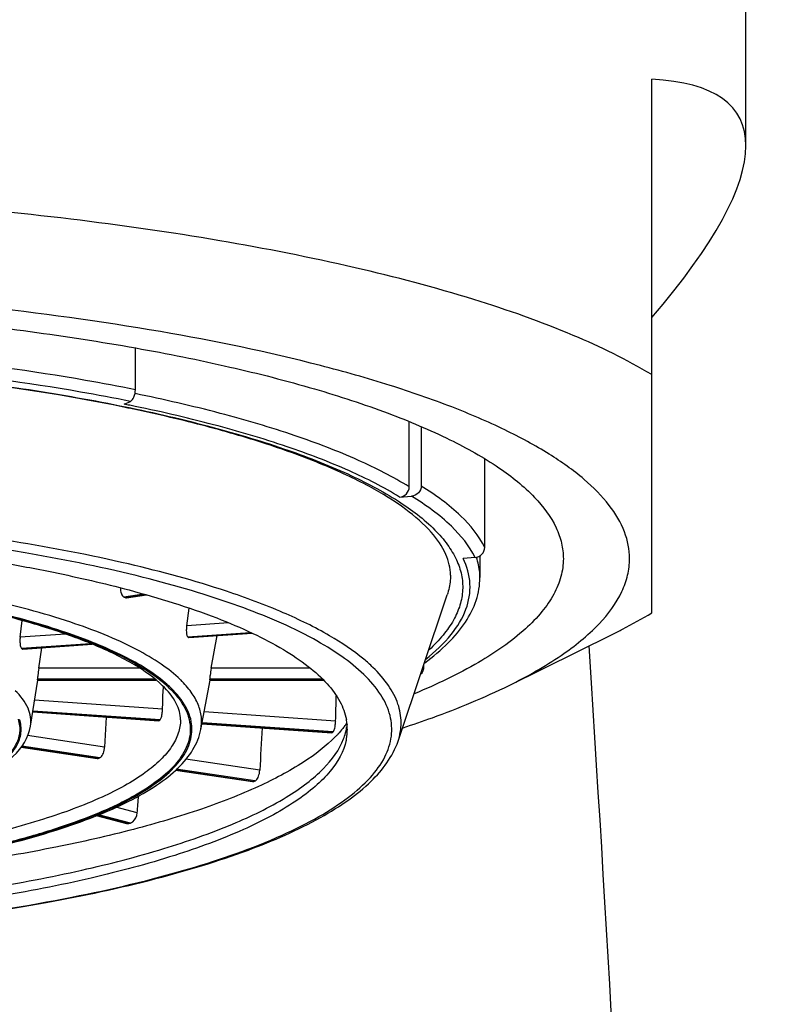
# Model space of a CAD drawing. Header units: millimetres. Extents: x 200 to 737, y 223 to 739.
# Tile 11 of 15: x 377.6 to 385.32, y 667.06 to 677.09. Entities that reach past the tile are written whole.
import ezdxf

# ---------------------------------------------------------------- set-up
doc = ezdxf.new("R2010")
doc.units = ezdxf.units.MM
doc.header["$LTSCALE"] = 65.395
doc.layers.get('0').update_dxf_attribs({"linetype": 'CONTINUOUS'})

msp = doc.modelspace()

# ---------------------------------------------------------------- linework, layer by layer
at = {"color": 7, "linetype": 'CONTINUOUS'}
for p, q in [((385.001, 675.809), (385.001, 678.839)), ((384.041, 671.05), (384.041, 676.487)), ((378.781, 673.325), (378.781, 673.748)), ((378.668, 673.178), (378.731, 673.206)), ((381.571, 672.335), (381.571, 673)), ((381.693, 672.947), (381.693, 672.343)), ((382.34, 671.718), (382.34, 672.618)), ((381.473, 672.231), (381.595, 672.24)), ((382.242, 671.615), (382.12, 671.606)), ((382.291, 671.631), (382.291, 671.41)), ((378.691, 671.204), (378.893, 671.235)), ((381.457, 669.743), (381.957, 671.234)), ((379.304, 670.919), (379.33, 671.099)), ((377.607, 670.802), (377.627, 670.972)), ((379.327, 670.799), (379.97, 670.844)), ((379.317, 670.805), (379.314, 670.808)), ((379.32, 670.802), (379.317, 670.805)), ((379.553, 670.486), (379.614, 670.819)), ((382.588, 670.312), (383.638, 670.83)), ((377.623, 670.688), (377.621, 670.69)), ((377.626, 670.685), (377.623, 670.688)), ((377.633, 670.682), (378.342, 670.731)), ((377.796, 670.486), (377.828, 670.695)), ((377.796, 670.486), (377.828, 670.695)), ((381.716, 670.514), (381.716, 670.491)), ((377.712, 669.897), (377.787, 670.365)), ((377.785, 670.365), (378.991, 670.365)), ((379.448, 669.862), (379.544, 670.364)), ((379.538, 670.365), (380.696, 670.365)), ((379.064, 670.303), (379.062, 670.239)), ((377.735, 670.041), (379.021, 669.952)), ((378.484, 669.989), (378.468, 669.683)), ((379.46, 669.922), (380.783, 669.83)), ((380.937, 669.918), (380.938, 669.914)), ((380.938, 669.918), (380.939, 669.914)), ((377.617, 669.684), (378.393, 669.568)), ((379.189, 669.449), (379.974, 669.332)), ((378.382, 668.985), (378.69, 668.905)), ((378.715, 668.905), (378.73, 668.909))]:
    msp.add_line(p, q, dxfattribs=at)
at = {"color": 9, "linetype": 'CONTINUOUS'}
for p, q in [((378.867, 671.242), (378.665, 671.211)), ((378.676, 671.207), (378.882, 671.237)), ((379.73, 670.949), (379.304, 670.919)), ((378.07, 670.834), (377.607, 670.802)), ((379.314, 670.808), (379.951, 670.852)), ((379.963, 670.847), (379.32, 670.802)), ((377.621, 670.69), (378.323, 670.739)), ((378.334, 670.734), (377.626, 670.685)), ((383.427, 670.338), (383.403, 670.714)), ((378.824, 670.486), (377.796, 670.486)), ((380.56, 670.486), (379.553, 670.486)), ((378.98, 670.374), (377.784, 670.374)), ((377.784, 670.369), (378.986, 670.369)), ((380.689, 670.374), (379.538, 670.374)), ((379.538, 670.369), (380.693, 670.369)), ((379.058, 670.071), (377.755, 670.162)), ((377.736, 670.045), (379.028, 669.955)), ((379.033, 669.961), (377.737, 670.05)), ((380.821, 669.949), (379.483, 670.042)), ((380.796, 669.838), (379.461, 669.931)), ((379.46, 669.925), (380.79, 669.833)), ((378.468, 669.683), (377.683, 669.8)), ((377.62, 669.688), (378.408, 669.57)), ((378.419, 669.575), (377.623, 669.694)), ((380.048, 669.447), (379.296, 669.559)), ((379.193, 669.453), (379.989, 669.334)), ((379.999, 669.339), (379.198, 669.458)), ((378.8, 669.013), (378.581, 669.07)), ((378.393, 668.989), (378.715, 668.905)), ((378.73, 668.909), (378.405, 668.994))]:
    msp.add_line(p, q, dxfattribs=at)
at = {"color": 7, "linetype": 'CONTINUOUS'}
for centre, radius, start, end in [((375.124, 655.899), 17.607, 78.217, 78.4008), ((376.988, 667.455), 4.114, 65.7721, 65.9357), ((379.629, 670.872), 0.328, 171.6564, 178.1067), ((377.932, 670.764), 0.327, 173.3529, 179.783), ((380.193, 672.638), 2.598, 305.9755, 306.2404), ((377.468, 670.371), 0.316, 359.4971, 0.5029), ((379.104, 670.371), 0.434, 359.6333, 0.3667), ((333.435, 671.304), 45.64, 358.4515, 358.662), ((266.156, 673.049), 114.707, 358.45126, 358.57839), ((378.64, 670.083), 0.418, 353.4634, 358.4346), ((378.258, 670.757), 1.112, 313.8082, 314.2058), ((380.409, 669.96), 0.413, 353.3659, 358.4067), ((380.397, 669.863), 0.544, 5.8673, 10.6936), ((379.793, 670.871), 1.44, 313.8536, 314.1605), ((380.14, 670.489), 0.974, 322.2381, 324.9618), ((380.392, 669.97), 0.549, 349.2593, 351.7694), ((380.404, 669.865), 0.537, 349.3663, 359.9535), ((380.41, 669.864), 0.53, 0.0125, 5.3711), ((379.897, 670.696), 1.294, 315.6361, 317.1304), ((380.385, 669.868), 0.556, 348.215, 349.3945), ((376.808, 673.154), 3.925, 294.0604, 294.2319), ((377.914, 673.976), 5.085, 294.0799, 294.2123), ((297.25, 675.532), 81.81, 355.43, 355.55151)]:
    msp.add_arc(centre, radius, start, end, dxfattribs=at)
at = {"color": 9, "linetype": 'CONTINUOUS'}
for centre, radius, start, end in [((375.073, 655.32), 18.215, 78.4402, 78.6191), ((378.285, 669.396), 1.236, 46.0483, 49.6428), ((378.449, 669.554), 1.136, 45.6511, 45.9934), ((378.282, 669.409), 1.217, 46.034, 49.1395)]:
    msp.add_arc(centre, radius, start, end, dxfattribs=at)
at = {"color": 7, "linetype": 'CONTINUOUS'}
msp.add_ellipse((373.066, 669.153), major_axis=(11.858, 6.964), ratio=0.194963, start_param=5.765352, end_param=6.573004, dxfattribs=at)
for points, knots in [([(384.041, 673.478), (383.786, 673.632), (383.192, 673.919), (382.178, 674.276), (380.972, 674.592), (379.601, 674.862), (378.092, 675.078), (375.901, 675.291), (373.066, 675.395), (370.23, 675.291), (368.04, 675.078), (366.531, 674.862), (365.159, 674.592), (363.954, 674.276), (362.94, 673.919), (362.345, 673.632), (362.091, 673.478)], [0, 0, 0, 0, 0.039755, 0.087767, 0.143495, 0.206056, 0.274335, 0.347044, 0.5, 0.652956, 0.725665, 0.793944, 0.856505, 0.912233, 0.960245, 1, 1, 1, 1]), ([(383.816, 671.603), (383.816, 671.696), (383.776, 671.893), (383.608, 672.17), (383.342, 672.435), (382.981, 672.689), (382.527, 672.933), (381.983, 673.165), (381.355, 673.382), (380.371, 673.66), (378.972, 673.948), (377.133, 674.197), (375.139, 674.351), (373.066, 674.403), (370.993, 674.351), (368.999, 674.197), (367.16, 673.948), (365.761, 673.66), (364.777, 673.382), (364.148, 673.165), (363.605, 672.933), (363.151, 672.689), (362.789, 672.435), (362.524, 672.17), (362.356, 671.893), (362.316, 671.696), (362.316, 671.603)], [0, 0, 0, 0, 0.011999, 0.025459, 0.041392, 0.060355, 0.082584, 0.108122, 0.136897, 0.168749, 0.240745, 0.321856, 0.409305, 0.5, 0.590694, 0.678144, 0.759255, 0.83125, 0.863102, 0.891877, 0.917416, 0.939644, 0.958607, 0.974541, 0.988001, 1, 1, 1, 1]), ([(369.459, 674.038), (370.245, 674.116), (371.845, 674.216), (374.239, 674.218), (376.565, 674.075), (378.07, 673.877), (378.785, 673.75)], [0, 0, 0, 0, 0.253212, 0.513667, 0.767163, 1, 1, 1, 1]), ([(378.785, 673.75), (379.106, 673.693), (379.717, 673.57), (380.576, 673.351), (381.326, 673.107), (381.958, 672.842), (382.464, 672.56), (382.839, 672.263), (383.048, 671.987), (383.128, 671.765), (383.141, 671.656), (383.141, 671.603)], [0, 0, 0, 0, 0.191932, 0.366472, 0.521681, 0.65616, 0.769294, 0.861703, 0.936234, 0.968886, 1, 1, 1, 1]), ([(378.664, 673.147), (378.075, 673.268), (376.822, 673.461), (374.865, 673.625), (372.811, 673.671), (371.422, 673.62), (370.732, 673.572)], [0, 0, 0, 0, 0.226406, 0.477053, 0.739347, 1, 1, 1, 1]), ([(378.731, 673.206), (378.748, 673.214), (378.773, 673.256), (378.781, 673.3), (378.781, 673.325)], [0, 0, 0, 0, 0.425284, 1, 1, 1, 1]), ([(381.991, 671.434), (381.991, 671.506), (381.952, 671.67), (381.787, 671.9), (381.519, 672.131), (381.145, 672.359), (380.669, 672.578), (380.098, 672.785), (379.438, 672.975), (378.968, 673.084), (378.719, 673.135)], [0, 0, 0, 0, 0.056332, 0.126395, 0.216989, 0.330237, 0.466212, 0.62412, 0.802633, 1, 1, 1, 1]), ([(381.693, 672.343), (381.693, 672.318), (381.671, 672.266), (381.621, 672.241), (381.595, 672.24)], [0, 0, 0, 0, 0.499477, 1, 1, 1, 1]), ([(381.473, 672.231), (381.499, 672.233), (381.549, 672.257), (381.571, 672.309), (381.571, 672.335)], [0, 0, 0, 0, 0.500522, 1, 1, 1, 1]), ([(376.203, 671.734), (376.331, 671.719), (376.822, 671.66), (377.311, 671.585), (377.671, 671.518)], [0, 0, 0, 0, 0.26017, 1, 1, 1, 1]), ([(382.242, 671.615), (382.268, 671.616), (382.318, 671.641), (382.34, 671.693), (382.34, 671.718)], [0, 0, 0, 0, 0.500519, 1, 1, 1, 1]), ([(383.141, 671.603), (383.141, 671.542), (383.123, 671.416), (383.047, 671.232), (382.922, 671.052), (382.677, 670.802), (382.244, 670.508), (381.847, 670.32), (381.623, 670.227)], [0, 0, 0, 0, 0.084938, 0.175345, 0.275627, 0.388917, 0.661285, 1, 1, 1, 1]), ([(382.588, 670.312), (382.771, 670.402), (383.097, 670.584), (383.495, 670.901), (383.717, 671.194), (383.802, 671.431), (383.816, 671.547), (383.816, 671.603)], [0, 0, 0, 0, 0.328887, 0.597591, 0.81441, 0.909436, 1, 1, 1, 1]), ([(377.671, 671.518), (377.763, 671.501), (378.114, 671.432), (378.462, 671.352), (378.717, 671.284)], [0, 0, 0, 0, 0.262474, 1, 1, 1, 1]), ([(381.729, 670.543), (381.813, 670.604), (381.965, 670.73), (382.147, 670.943), (382.263, 671.17), (382.291, 671.332), (382.291, 671.41)], [0, 0, 0, 0, 0.292152, 0.549622, 0.780976, 1, 1, 1, 1]), ([(381.991, 671.434), (381.991, 671.417), (381.988, 671.35), (381.974, 671.282), (381.957, 671.234)], [0, 0, 0, 0, 0.246435, 1, 1, 1, 1]), ([(378.628, 671.305), (378.628, 671.285), (378.632, 671.251), (378.652, 671.217), (378.665, 671.211)], [0, 0, 0, 0, 0.58266, 1, 1, 1, 1]), ([(378.717, 671.284), (379.019, 671.203), (379.446, 671.072), (379.965, 670.853), (380.279, 670.689), (380.535, 670.519), (380.732, 670.343), (380.869, 670.16), (380.919, 670.028), (380.931, 669.964)], [0, 0, 0, 0, 0.350309, 0.499951, 0.631898, 0.746265, 0.843979, 0.9272, 1, 1, 1, 1]), ([(379.058, 670.309), (378.973, 670.391), (378.748, 670.548), (378.333, 670.746), (377.804, 670.93), (377.412, 671.032), (377.199, 671.08)], [0, 0, 0, 0, 0.17431, 0.40084, 0.677518, 1, 1, 1, 1]), ([(383.638, 670.83), (383.674, 670.848), (383.81, 670.917), (383.944, 670.992), (384.041, 671.05)], [0, 0, 0, 0, 0.261302, 1, 1, 1, 1]), ([(379.3, 670.882), (379.3, 670.867), (379.301, 670.842), (379.307, 670.815), (379.314, 670.808)], [0, 0, 0, 0, 0.617542, 1, 1, 1, 1]), ([(377.605, 670.765), (377.605, 670.749), (377.607, 670.724), (377.613, 670.697), (377.621, 670.69)], [0, 0, 0, 0, 0.616809, 1, 1, 1, 1]), ([(377.796, 670.486), (377.793, 670.463), (377.789, 670.426), (377.784, 670.388), (377.784, 670.374)], [0, 0, 0, 0, 0.624467, 1, 1, 1, 1]), ([(379.553, 670.486), (379.549, 670.463), (379.544, 670.426), (379.538, 670.388), (379.538, 670.374)], [0, 0, 0, 0, 0.624139, 1, 1, 1, 1]), ([(381.716, 670.491), (381.716, 670.484), (381.713, 670.459), (381.7, 670.434), (381.685, 670.422)], [0, 0, 0, 0, 0.266903, 1, 1, 1, 1]), ([(377.784, 670.369), (377.784, 670.368), (377.784, 670.367), (377.784, 670.365), (377.785, 670.365)], [0, 0, 0, 0, 0.735578, 1, 1, 1, 1]), ([(379.538, 670.369), (379.538, 670.368), (379.538, 670.367), (379.538, 670.365), (379.538, 670.365)], [0, 0, 0, 0, 0.727486, 1, 1, 1, 1]), ([(379.241, 669.961), (379.241, 670.018), (379.201, 670.153), (379.113, 670.256), (379.058, 670.309)], [0, 0, 0, 0, 0.428869, 1, 1, 1, 1]), ([(381.508, 669.881), (381.608, 669.913), (381.975, 670.039), (382.335, 670.187), (382.588, 670.312)], [0, 0, 0, 0, 0.271469, 1, 1, 1, 1]), ([(379.033, 669.961), (379.04, 669.968), (379.049, 669.994), (379.054, 670.019), (379.055, 670.035)], [0, 0, 0, 0, 0.38454, 1, 1, 1, 1]), ([(376.107, 668.982), (376.32, 669.031), (376.623, 669.112), (376.996, 669.254), (377.364, 669.428), (377.675, 669.661), (377.712, 669.897)], [0, 0, 0, 0, 0.345027, 0.49318, 0.624456, 1, 1, 1, 1]), ([(377.016, 668.591), (377.339, 668.658), (377.797, 668.771), (378.36, 668.968), (378.704, 669.119), (378.989, 669.281), (379.213, 669.455), (379.374, 669.645), (379.434, 669.79), (379.448, 669.862)], [0, 0, 0, 0, 0.346445, 0.495223, 0.626608, 0.740723, 0.838729, 0.923557, 1, 1, 1, 1]), ([(380.796, 669.838), (380.803, 669.845), (380.812, 669.872), (380.817, 669.897), (380.818, 669.913)], [0, 0, 0, 0, 0.384675, 1, 1, 1, 1]), ([(380.91, 669.892), (380.905, 669.886), (380.884, 669.86), (380.862, 669.834), (380.845, 669.815)], [0, 0, 0, 0, 0.243747, 1, 1, 1, 1]), ([(380.903, 669.769), (380.906, 669.777), (380.918, 669.809), (380.927, 669.842), (380.931, 669.867)], [0, 0, 0, 0, 0.254646, 1, 1, 1, 1]), ([(364.953, 669.331), (365.024, 669.263), (365.19, 669.129), (365.6, 668.877), (366.257, 668.596), (367.198, 668.313), (368.311, 668.077), (369.566, 667.893), (371.409, 667.722), (373.316, 667.682), (375.219, 667.768), (376.578, 667.894), (377.831, 668.079), (378.943, 668.316), (379.882, 668.598), (380.537, 668.88), (380.947, 669.133), (381.238, 669.368), (381.404, 669.587), (381.457, 669.743)], [0, 0, 0, 0, 0.017137, 0.036726, 0.083556, 0.140623, 0.206933, 0.280913, 0.360612, 0.528191, 0.611391, 0.691048, 0.764969, 0.831203, 0.88818, 0.934924, 0.954437, 0.971557, 1, 1, 1, 1]), ([(375.104, 667.999), (375.479, 668.025), (376.207, 668.09), (377.252, 668.232), (378.202, 668.412), (379.036, 668.627), (379.736, 668.87), (380.221, 669.103), (380.524, 669.307), (380.738, 669.491), (380.86, 669.654), (380.903, 669.769)], [0, 0, 0, 0, 0.181193, 0.351618, 0.507796, 0.6467, 0.765933, 0.864018, 0.905108, 0.941132, 1, 1, 1, 1]), ([(380.929, 669.754), (380.905, 669.638), (380.804, 669.465), (380.609, 669.272), (380.321, 669.057), (379.844, 668.811), (379.143, 668.555), (378.296, 668.33), (377.322, 668.14), (376.244, 667.991), (375.493, 667.923), (375.104, 667.896)], [0, 0, 0, 0, 0.056337, 0.09076, 0.130339, 0.226138, 0.344445, 0.483851, 0.641843, 0.815157, 1, 1, 1, 1]), ([(380.821, 669.791), (380.724, 669.691), (380.471, 669.5), (380.008, 669.258), (379.427, 669.033), (378.735, 668.83), (377.945, 668.651), (376.739, 668.443), (375.79, 668.344), (375.136, 668.299)], [0, 0, 0, 0, 0.070312, 0.157713, 0.262507, 0.383908, 0.520459, 0.670227, 1, 1, 1, 1]), ([(378.428, 669.58), (378.441, 669.591), (378.459, 669.625), (378.467, 669.662), (378.468, 669.683)], [0, 0, 0, 0, 0.443126, 1, 1, 1, 1]), ([(380.008, 669.344), (380.021, 669.355), (380.04, 669.389), (380.047, 669.426), (380.048, 669.447)], [0, 0, 0, 0, 0.443316, 1, 1, 1, 1]), ([(378.73, 668.909), (378.739, 668.912), (378.778, 668.933), (378.797, 668.98), (378.8, 669.013)], [0, 0, 0, 0, 0.217657, 1, 1, 1, 1])]:
    msp.add_open_spline(points, degree=3, knots=knots, dxfattribs=at)
at = {"color": 9, "linetype": 'CONTINUOUS'}
for points, knots in [([(370.732, 673.576), (371.516, 673.631), (373.089, 673.682), (375.396, 673.603), (377.242, 673.41), (378.596, 673.176), (379.483, 672.974), (380.26, 672.745), (380.914, 672.493), (381.436, 672.221), (381.775, 671.967), (381.961, 671.754), (382.055, 671.599), (382.109, 671.442), (382.122, 671.283), (382.093, 671.125), (382.024, 670.969), (381.916, 670.816), (381.825, 670.722), (381.774, 670.675)], [0, 0, 0, 0, 0.184039, 0.367956, 0.539963, 0.618088, 0.689346, 0.752743, 0.80753, 0.853297, 0.890193, 0.905662, 0.919489, 0.932132, 0.944201, 0.956406, 0.96943, 0.98383, 1, 1, 1, 1]), ([(378.781, 673.325), (378.612, 673.359), (377.895, 673.492), (377.171, 673.59), (376.616, 673.649)], [0, 0, 0, 0, 0.236273, 1, 1, 1, 1]), ([(378.731, 673.206), (378.562, 673.24), (377.844, 673.373), (377.12, 673.471), (376.566, 673.529)], [0, 0, 0, 0, 0.236118, 1, 1, 1, 1]), ([(381.571, 672.335), (381.405, 672.437), (381.024, 672.63), (380.378, 672.876), (379.617, 673.1), (379.069, 673.225), (378.778, 673.285)], [0, 0, 0, 0, 0.197181, 0.430901, 0.699479, 1, 1, 1, 1]), ([(381.473, 672.231), (381.31, 672.332), (380.934, 672.521), (380.298, 672.763), (379.549, 672.984), (379.01, 673.108), (378.724, 673.166)], [0, 0, 0, 0, 0.197463, 0.431267, 0.699742, 1, 1, 1, 1]), ([(382.34, 671.718), (382.28, 671.838), (382.084, 672.077), (381.837, 672.254), (381.693, 672.343)], [0, 0, 0, 0, 0.440607, 1, 1, 1, 1]), ([(382.242, 671.615), (382.184, 671.734), (381.987, 671.974), (381.739, 672.151), (381.595, 672.24)], [0, 0, 0, 0, 0.439983, 1, 1, 1, 1]), ([(379.711, 671.271), (379.383, 671.38), (378.663, 671.574), (377.5, 671.797), (376.202, 671.966), (375.295, 672.037), (374.826, 672.063)], [0, 0, 0, 0, 0.209295, 0.450023, 0.716009, 1, 1, 1, 1]), ([(377.696, 671.656), (377.592, 671.674), (377.16, 671.745), (376.726, 671.803), (376.395, 671.84)], [0, 0, 0, 0, 0.241426, 1, 1, 1, 1]), ([(381.109, 670.422), (381.039, 670.49), (380.874, 670.622), (380.457, 670.874), (379.781, 671.157), (378.809, 671.441), (378.087, 671.588), (377.696, 671.656)], [0, 0, 0, 0, 0.079564, 0.172261, 0.398056, 0.675997, 1, 1, 1, 1]), ([(381.739, 670.579), (381.834, 670.654), (381.996, 670.805), (382.162, 671.069), (382.21, 671.35), (382.159, 671.526), (382.12, 671.606)], [0, 0, 0, 0, 0.303179, 0.55353, 0.774438, 1, 1, 1, 1]), ([(382.291, 671.41), (382.291, 671.427), (382.288, 671.497), (382.273, 671.566), (382.256, 671.616)], [0, 0, 0, 0, 0.246468, 1, 1, 1, 1]), ([(379.238, 670.371), (379.179, 670.429), (379.036, 670.541), (378.67, 670.754), (378.072, 670.988), (377.21, 671.216), (376.571, 671.33), (376.225, 671.381)], [0, 0, 0, 0, 0.077322, 0.168659, 0.394145, 0.673914, 1, 1, 1, 1]), ([(379.086, 670.338), (378.96, 670.445), (378.63, 670.642), (378.034, 670.877), (377.285, 671.084), (376.734, 671.191), (376.437, 671.239)], [0, 0, 0, 0, 0.175848, 0.403418, 0.680202, 1, 1, 1, 1]), ([(380.76, 670.818), (380.608, 670.906), (380.264, 671.073), (379.906, 671.206), (379.711, 671.271)], [0, 0, 0, 0, 0.46028, 1, 1, 1, 1]), ([(377.249, 671.075), (377.451, 671.028), (377.828, 670.93), (378.34, 670.754), (378.754, 670.562), (378.985, 670.41), (379.078, 670.329)], [0, 0, 0, 0, 0.313147, 0.585708, 0.814808, 1, 1, 1, 1]), ([(381.201, 670.495), (381.172, 670.524), (381.035, 670.645), (380.882, 670.747), (380.76, 670.818)], [0, 0, 0, 0, 0.225167, 1, 1, 1, 1]), ([(381.457, 669.743), (381.477, 669.803), (381.5, 669.932), (381.464, 670.132), (381.361, 670.324), (381.26, 670.439), (381.201, 670.495)], [0, 0, 0, 0, 0.228907, 0.457939, 0.709505, 1, 1, 1, 1]), ([(365.022, 669.307), (365.099, 669.232), (365.284, 669.088), (365.612, 668.896), (366.01, 668.713), (366.665, 668.472), (367.634, 668.213), (368.949, 667.975), (370.42, 667.807), (371.991, 667.713), (373.604, 667.7), (375.196, 667.767), (376.707, 667.911), (378.08, 668.127), (379.262, 668.405), (380.102, 668.694), (380.637, 668.959), (380.941, 669.154), (381.172, 669.356), (381.328, 669.567), (381.403, 669.789), (381.387, 670.015), (381.284, 670.233), (381.174, 670.36), (381.109, 670.422)], [0, 0, 0, 0, 0.017913, 0.039045, 0.063484, 0.091196, 0.155811, 0.231131, 0.314688, 0.403578, 0.49464, 0.584614, 0.670287, 0.748652, 0.817074, 0.873499, 0.896834, 0.916871, 0.933774, 0.94797, 0.960312, 0.972138, 0.984975, 1, 1, 1, 1]), ([(379.448, 669.862), (379.456, 669.903), (379.46, 669.991), (379.425, 670.123), (379.351, 670.251), (379.282, 670.328), (379.243, 670.367)], [0, 0, 0, 0, 0.224674, 0.455941, 0.710425, 1, 1, 1, 1]), ([(384.424, 652.467), (384.256, 655.446), (383.924, 661.403), (383.62, 667.361), (383.427, 670.338)], [0, 0, 0, 0, 0.500085, 1, 1, 1, 1]), ([(377.712, 669.897), (377.717, 669.927), (377.718, 669.99), (377.68, 670.121), (377.611, 670.207), (377.558, 670.258)], [0, 0, 0, 0, 0.223997, 0.456072, 1, 1, 1, 1]), ([(379.127, 670.285), (379.149, 670.264), (379.223, 670.186), (379.284, 670.094), (379.312, 670.021)], [0, 0, 0, 0, 0.277717, 1, 1, 1, 1]), ([(379.329, 670.02), (379.32, 670.043), (379.275, 670.142), (379.204, 670.227), (379.143, 670.286)], [0, 0, 0, 0, 0.226276, 1, 1, 1, 1]), ([(379.241, 669.961), (379.241, 669.915), (379.224, 669.817), (379.151, 669.678), (379.035, 669.544), (378.806, 669.357), (378.407, 669.144), (377.809, 668.926), (377.075, 668.735), (376.226, 668.579), (375.284, 668.461), (374.279, 668.386), (373.237, 668.356), (372.191, 668.371), (371.171, 668.432), (370.205, 668.536), (369.323, 668.68), (368.549, 668.86), (367.905, 669.07), (367.532, 669.244), (367.376, 669.34)], [0, 0, 0, 0, 0.011123, 0.023299, 0.037321, 0.053674, 0.094174, 0.145365, 0.20654, 0.276362, 0.353088, 0.434698, 0.518987, 0.603655, 0.68639, 0.764947, 0.837234, 0.901407, 0.955978, 1, 1, 1, 1]), ([(377.586, 669.967), (377.601, 669.924), (377.612, 669.828), (377.56, 669.684), (377.447, 669.549), (377.279, 669.422), (377.058, 669.301), (376.667, 669.138), (376.339, 669.047), (376.105, 668.992)], [0, 0, 0, 0, 0.070907, 0.144893, 0.232828, 0.340913, 0.471728, 0.625791, 1, 1, 1, 1]), ([(376.106, 668.988), (376.342, 669.042), (376.672, 669.134), (377.066, 669.297), (377.29, 669.418), (377.459, 669.546), (377.573, 669.681), (377.627, 669.826), (377.615, 669.923), (377.601, 669.966)], [0, 0, 0, 0, 0.37421, 0.528335, 0.65923, 0.767391, 0.855358, 0.929283, 1, 1, 1, 1]), ([(379.312, 670.021), (379.316, 670.01), (379.33, 669.967), (379.338, 669.921), (379.34, 669.887)], [0, 0, 0, 0, 0.256761, 1, 1, 1, 1]), ([(379.357, 669.885), (379.357, 669.896), (379.353, 669.942), (379.341, 669.987), (379.329, 670.02)], [0, 0, 0, 0, 0.24544, 1, 1, 1, 1]), ([(379.34, 669.887), (379.344, 669.825), (379.319, 669.69), (379.198, 669.503), (379.002, 669.327), (378.788, 669.194), (378.584, 669.089), (378.339, 668.98), (377.989, 668.852), (377.522, 668.716), (377.188, 668.639), (377.012, 668.602)], [0, 0, 0, 0, 0.066272, 0.141897, 0.234049, 0.346162, 0.410146, 0.479419, 0.633546, 0.807588, 1, 1, 1, 1]), ([(377.013, 668.596), (377.19, 668.633), (377.525, 668.711), (377.995, 668.847), (378.403, 668.996), (378.744, 669.155), (379.014, 669.323), (379.212, 669.5), (379.335, 669.687), (379.36, 669.823), (379.357, 669.885)], [0, 0, 0, 0, 0.19233, 0.366345, 0.520489, 0.653752, 0.765939, 0.85816, 0.933808, 1, 1, 1, 1])]:
    msp.add_open_spline(points, degree=3, knots=knots, dxfattribs=at)
at = {"color": 7, "linetype": 'CONTINUOUS'}
for points in [[(378.676, 671.207), (378.681, 671.204), (378.686, 671.204), (378.691, 671.204)], [(379.32, 670.802), (379.322, 670.8), (379.325, 670.799), (379.327, 670.799)], [(377.626, 670.685), (377.628, 670.683), (377.631, 670.682), (377.633, 670.682)], [(379.021, 669.952), (379.023, 669.952), (379.026, 669.953), (379.028, 669.955)], [(380.072, 669.879), (380.064, 669.735), (380.057, 669.591), (380.048, 669.447)], [(380.783, 669.83), (380.786, 669.83), (380.789, 669.831), (380.79, 669.833)], [(378.393, 669.568), (378.398, 669.567), (378.404, 669.568), (378.408, 669.57)], [(378.419, 669.575), (378.422, 669.576), (378.425, 669.578), (378.428, 669.58)], [(379.974, 669.332), (379.979, 669.331), (379.984, 669.332), (379.989, 669.334)], [(379.999, 669.339), (380.003, 669.34), (380.006, 669.342), (380.008, 669.344)], [(378.69, 668.905), (378.698, 668.903), (378.707, 668.903), (378.715, 668.905)]]:
    msp.add_open_spline(points, degree=3, dxfattribs=at)

doc.saveas('drawing.dxf')
